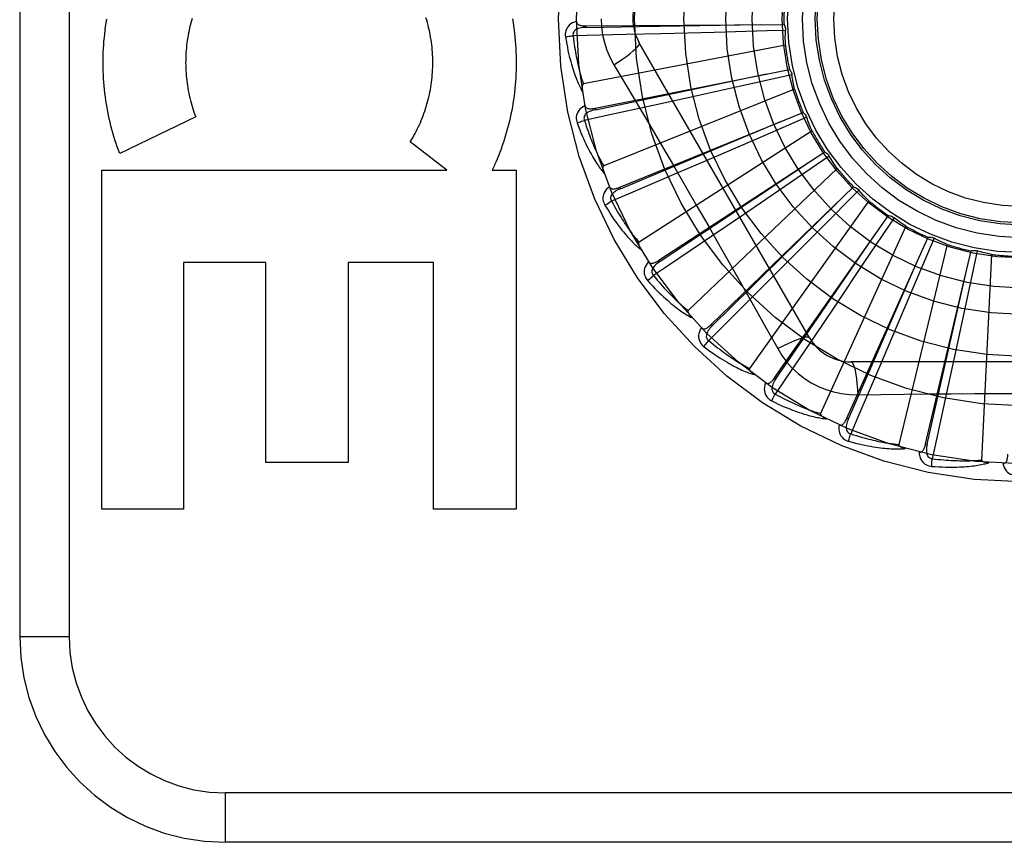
# Model space of a CAD drawing. Header units: inches. Extents: x 0 to 221, y 0 to 143.
# Tile 173 of 256: x 93.671 to 94.269, y 79.321 to 79.82. Entities that reach past the tile are written whole.
import ezdxf

# ---------------------------------------------------------------- set-up
doc = ezdxf.new("R2010")
doc.units = ezdxf.units.IN
doc.header["$LTSCALE"] = 12.142857
doc.header["$MEASUREMENT"] = 0
doc.linetypes.add('HIDDEN', pattern=[0.2, 0.1, -0.1])
doc.layers.add('RIGHTHAND_DOOR_ASSEMBLY', color=7, linetype='CONTINUOUS')

msp = doc.modelspace()

# ---------------------------------------------------------------- linework, layer by layer
at = {"layer": 'RIGHTHAND_DOOR_ASSEMBLY', "color": 8, "linetype": 'HIDDEN'}
for p, q in [((93.67097, 80.19559), (93.67097, 79.44559)), ((93.70097, 80.19559), (93.70097, 79.44559)), ((94.01491, 79.81625), (94.13526, 79.81706)), ((94.01491, 79.81625), (94.01492, 79.81529)), ((94.12501, 79.81317), (94.09279, 79.81229)), ((94.13616, 79.81349), (94.12501, 79.81317)), ((94.03941, 79.81095), (94.00713, 79.81023)), ((94.0607, 79.81146), (94.03941, 79.81095)), ((94.09279, 79.81229), (94.0607, 79.81146)), ((94.13611, 79.8046), (94.01339, 79.78095)), ((94.15077, 79.62684), (94.04732, 79.80601)), ((94.02051, 79.76626), (94.13853, 79.78983)), ((94.03198, 79.79255), (94.03924, 79.78038)), ((94.14009, 79.7865), (94.10807, 79.77939)), ((94.14172, 79.77776), (94.02571, 79.73131)), ((94.10807, 79.77939), (94.07702, 79.77256)), ((94.07702, 79.77256), (94.05577, 79.76791)), ((94.02051, 79.76626), (94.0207, 79.76532)), ((93.77788, 79.76095), (93.73174, 79.73873)), ((94.03547, 79.71824), (94.1469, 79.76372)), ((94.14906, 79.76074), (94.11897, 79.7477)), ((94.15232, 79.75246), (94.04719, 79.6849)), ((94.11897, 79.7477), (94.08977, 79.73511)), ((93.93039, 79.72865), (93.9082, 79.7459)), ((94.05925, 79.67391), (94.16006, 79.73966)), ((94.08977, 79.73511), (94.06978, 79.72653)), ((94.16274, 79.73714), (94.13566, 79.71864)), ((93.72084, 79.72865), (93.93039, 79.72865)), ((93.72084, 79.5228), (93.72084, 79.72865)), ((93.95802, 79.72865), (93.97248, 79.72865)), ((93.97248, 79.72865), (93.97248, 79.5228)), ((94.16751, 79.72963), (94.07706, 79.64339)), ((94.03547, 79.71824), (94.03584, 79.71735)), ((94.09099, 79.63488), (94.17753, 79.71852)), ((94.13566, 79.71864), (94.10938, 79.70076)), ((94.18064, 79.71656), (94.15755, 79.69327)), ((94.18675, 79.71009), (94.11426, 79.60829)), ((94.10938, 79.70076), (94.09137, 79.68855)), ((94.12954, 79.60257), (94.19869, 79.70108)), ((94.20212, 79.69974), (94.18385, 79.6725)), ((94.15755, 79.69327), (94.13513, 79.67073)), ((94.20933, 79.69454), (94.15742, 79.58086)), ((94.17351, 79.57814), (94.22277, 79.68795)), ((94.22639, 79.68728), (94.21361, 79.65708)), ((94.23446, 79.68354), (94.205, 79.56209)), ((94.22131, 79.56247), (94.2489, 79.67962)), ((94.25258, 79.67964), (94.24574, 79.64757)), ((94.26121, 79.6775), (94.25526, 79.55267)), ((93.82043, 79.67258), (93.77047, 79.67258)), ((93.77047, 79.67258), (93.77047, 79.5228)), ((93.82043, 79.55125), (93.82043, 79.67258)), ((93.92234, 79.67258), (93.87059, 79.67258)), ((93.87059, 79.67258), (93.87059, 79.55125)), ((93.92234, 79.5228), (93.92234, 79.67258)), ((94.05925, 79.67391), (94.05978, 79.67311)), ((94.13513, 79.67073), (94.11976, 79.65534)), ((94.18385, 79.6725), (94.1661, 79.64612)), ((94.21361, 79.65708), (94.20117, 79.62782)), ((94.1661, 79.64612), (94.15392, 79.6281)), ((94.24574, 79.64757), (94.23906, 79.61649)), ((94.09099, 79.63488), (94.09166, 79.63419)), ((94.20117, 79.62782), (94.19262, 79.60782)), ((94.23906, 79.61649), (94.23446, 79.59523)), ((94.38291, 79.61226), (94.17603, 79.61226)), ((94.12954, 79.60257), (94.13033, 79.60202)), ((94.18001, 79.59224), (94.19418, 79.59245)), ((94.17351, 79.57814), (94.17439, 79.57775)), ((94.22131, 79.56247), (94.22225, 79.56225)), ((93.87059, 79.55125), (93.82043, 79.55125)), ((93.77047, 79.5228), (93.72084, 79.5228)), ((93.97248, 79.5228), (93.92234, 79.5228)), ((93.67097, 79.44559), (93.70097, 79.44559)), ((94.88797, 79.35059), (93.79597, 79.35059)), ((93.79597, 79.32059), (93.79597, 79.35059)), ((94.85797, 79.32059), (93.79597, 79.32059))]:
    msp.add_line(p, q, dxfattribs=at)
for points in [[(93.73174, 79.73873), (93.73098, 79.74077), (93.73024, 79.74283), (93.72953, 79.74491), (93.72885, 79.74701), (93.7282, 79.74912), (93.72757, 79.75124), (93.72698, 79.75338), (93.72642, 79.75554), (93.72588, 79.7577), (93.72538, 79.75988), (93.72491, 79.76206), (93.72447, 79.76426), (93.72406, 79.76646), (93.72368, 79.76867), (93.72334, 79.77089), (93.72302, 79.77311), (93.72274, 79.77534), (93.72249, 79.77758), (93.72227, 79.77983), (93.72208, 79.78207), (93.72193, 79.78433), (93.72181, 79.78658), (93.72172, 79.78884), (93.72166, 79.7911), (93.72164, 79.79336), (93.72165, 79.79562), (93.72169, 79.79788), (93.72177, 79.80014), (93.72187, 79.8024), (93.72201, 79.80465), (93.72218, 79.80691), (93.72239, 79.80915), (93.72262, 79.8114), (93.72289, 79.81364), (93.72319, 79.81587), (93.72352, 79.81809), (93.72389, 79.82031)], [(93.77536, 79.81935), (93.77496, 79.8179), (93.77457, 79.81644), (93.77421, 79.81497), (93.77388, 79.81349), (93.77357, 79.812), (93.77328, 79.8105), (93.77302, 79.809), (93.77279, 79.80749), (93.77257, 79.80598), (93.77239, 79.80446), (93.77223, 79.80294), (93.77209, 79.80141), (93.77198, 79.79988), (93.77189, 79.79835), (93.77183, 79.79682), (93.7718, 79.79528), (93.77179, 79.79375), (93.7718, 79.79221), (93.77184, 79.79068), (93.77191, 79.78914), (93.772, 79.78761), (93.77212, 79.78608), (93.77226, 79.78455), (93.77243, 79.78303), (93.77262, 79.78151), (93.77284, 79.77999), (93.77308, 79.77848), (93.77335, 79.77697), (93.77365, 79.77547), (93.77396, 79.77397), (93.77431, 79.77248), (93.77467, 79.771), (93.77506, 79.76953), (93.77547, 79.76807), (93.77591, 79.76662), (93.77637, 79.76518), (93.77685, 79.76376), (93.77735, 79.76235), (93.77788, 79.76095)], [(93.77579, 79.8208), (93.77536, 79.81935)], [(93.9082, 79.7459), (93.90896, 79.74711), (93.9097, 79.74834), (93.91042, 79.74959), (93.91112, 79.75086), (93.91181, 79.75215), (93.91247, 79.75345), (93.91312, 79.75477), (93.91374, 79.7561), (93.91435, 79.75745), (93.91493, 79.75881), (93.9155, 79.76019), (93.91604, 79.76157), (93.91655, 79.76297), (93.91705, 79.76437), (93.91752, 79.76579), (93.91797, 79.76721), (93.91839, 79.76865), (93.91879, 79.7701), (93.91917, 79.77155), (93.91953, 79.77301), (93.91986, 79.77449), (93.92017, 79.77597), (93.92045, 79.77746), (93.92071, 79.77895), (93.92094, 79.78045), (93.92115, 79.78196), (93.92134, 79.78347), (93.92149, 79.78498), (93.92163, 79.7865), (93.92174, 79.78802), (93.92182, 79.78954), (93.92188, 79.79107), (93.92191, 79.7926), (93.92192, 79.79413), (93.9219, 79.79566), (93.92186, 79.79719), (93.92179, 79.79871), (93.9217, 79.80024), (93.92158, 79.80177), (93.92144, 79.80329), (93.92127, 79.80481), (93.92107, 79.80632), (93.92085, 79.80783), (93.92061, 79.80933), (93.92034, 79.81082), (93.92005, 79.81231), (93.91973, 79.81379), (93.91939, 79.81527), (93.91902, 79.81674), (93.91863, 79.8182), (93.91822, 79.81965), (93.91778, 79.82109)], [(93.97028, 79.82045), (93.97065, 79.81825), (93.97098, 79.81604), (93.97129, 79.81383), (93.97156, 79.81161), (93.9718, 79.80938), (93.97201, 79.80715), (93.97218, 79.80492), (93.97233, 79.80268), (93.97244, 79.80044), (93.97252, 79.7982), (93.97257, 79.79596), (93.97258, 79.79371), (93.97256, 79.79147), (93.97251, 79.78923), (93.97243, 79.78699), (93.97231, 79.78475), (93.97216, 79.78251), (93.97198, 79.78028), (93.97177, 79.77805), (93.97153, 79.77583), (93.97125, 79.77361), (93.97094, 79.7714), (93.9706, 79.7692), (93.97023, 79.767), (93.96983, 79.76481), (93.96939, 79.76264), (93.96893, 79.76047), (93.96843, 79.75831), (93.96791, 79.75616), (93.96735, 79.75403), (93.96677, 79.7519), (93.96615, 79.74978), (93.9655, 79.74768), (93.96482, 79.74559), (93.96412, 79.74352), (93.96339, 79.74146), (93.96262, 79.73942), (93.96184, 79.73739), (93.96102, 79.73539), (93.96018, 79.7334)], [(94.0092, 79.81894), (94.00791, 79.81852), (94.00676, 79.818), (94.00574, 79.81739), (94.00485, 79.81669), (94.0041, 79.81591), (94.0035, 79.81506), (94.00303, 79.81414), (94.0027, 79.81318), (94.0025, 79.81221), (94.00241, 79.81126), (94.00241, 79.81036), (94.00251, 79.80951)], [(94.0092, 79.81895), (94.00925, 79.81849), (94.00938, 79.81807), (94.00959, 79.81771), (94.00986, 79.81739), (94.01019, 79.81712), (94.01058, 79.8169), (94.01101, 79.81672), (94.01148, 79.81658), (94.01199, 79.81646), (94.01253, 79.81638), (94.01309, 79.81632), (94.01368, 79.81628), (94.01428, 79.81625), (94.01491, 79.81625)], [(94.02423, 79.82059), (94.02445, 79.81571), (94.0251, 79.81088), (94.02619, 79.8061), (94.0277, 79.80143), (94.02963, 79.79691), (94.03198, 79.79255)], [(94.01492, 79.81529), (94.01388, 79.81525), (94.0129, 79.81517), (94.01198, 79.81503), (94.01111, 79.81485), (94.01031, 79.81461), (94.00957, 79.81432), (94.00891, 79.81397), (94.00833, 79.81356), (94.00785, 79.81309), (94.00749, 79.81257), (94.00724, 79.812), (94.00709, 79.8114), (94.00706, 79.81081), (94.00713, 79.81023)], [(94.01492, 79.81529), (94.04718, 79.81579), (94.12106, 79.81698)], [(94.13526, 79.81706), (94.13555, 79.81651), (94.13578, 79.81594), (94.13596, 79.81534), (94.13608, 79.81472), (94.13615, 79.81411), (94.13616, 79.81349)], [(94.13611, 79.8046), (94.13607, 79.80683), (94.13606, 79.80905), (94.13609, 79.81127), (94.13616, 79.81349)], [(94.00251, 79.80951), (94.00312, 79.80963), (94.00381, 79.80976), (94.00457, 79.80988), (94.00539, 79.81), (94.00625, 79.81012), (94.00713, 79.81023)], [(94.00251, 79.80951), (94.00287, 79.80731), (94.00325, 79.80521), (94.00364, 79.80321), (94.00403, 79.8013), (94.00444, 79.79949), (94.00485, 79.79776), (94.00526, 79.79611), (94.00568, 79.79454), (94.0061, 79.79305), (94.00652, 79.79162), (94.00695, 79.79027), (94.00736, 79.78897), (94.00778, 79.78774), (94.00819, 79.78657), (94.0086, 79.78545), (94.00901, 79.78438), (94.00941, 79.78336), (94.00981, 79.7824), (94.01021, 79.78148), (94.0106, 79.78061), (94.01099, 79.77978), (94.01138, 79.779), (94.01176, 79.77825), (94.01213, 79.77754), (94.0125, 79.77687), (94.01286, 79.77623)], [(94.00713, 79.81023), (94.00735, 79.80839), (94.00758, 79.80663), (94.00782, 79.80495), (94.00806, 79.80334), (94.0083, 79.80179), (94.00855, 79.80032), (94.00881, 79.7989), (94.00906, 79.79755), (94.00932, 79.79626), (94.00957, 79.79502), (94.00983, 79.79383), (94.01009, 79.79269), (94.01034, 79.7916), (94.01059, 79.79055), (94.01084, 79.78955), (94.01109, 79.78859), (94.01133, 79.78767), (94.01157, 79.78679), (94.01181, 79.78595), (94.01205, 79.78514), (94.01228, 79.78436), (94.01251, 79.78362), (94.01273, 79.78291), (94.01296, 79.78223), (94.01318, 79.78157), (94.01339, 79.78095)], [(94.03198, 79.79255), (94.03481, 79.79441), (94.03744, 79.79622), (94.03979, 79.79792), (94.04186, 79.79953), (94.04367, 79.80103), (94.04515, 79.80239), (94.04628, 79.80359), (94.04703, 79.80461), (94.04738, 79.80542), (94.04732, 79.80601)], [(94.13853, 79.78983), (94.13892, 79.78935), (94.13926, 79.78883), (94.13955, 79.78827), (94.13979, 79.78769), (94.13997, 79.7871), (94.14009, 79.7865)], [(94.0207, 79.76532), (94.05229, 79.77191), (94.1246, 79.78707)], [(94.14172, 79.77776), (94.14126, 79.77994), (94.14084, 79.78212), (94.14045, 79.78431), (94.14009, 79.7865)], [(94.01339, 79.78095), (94.01323, 79.78089), (94.0131, 79.78079), (94.01299, 79.78065), (94.01289, 79.78048), (94.01282, 79.7803), (94.01276, 79.7801), (94.01272, 79.77989), (94.01268, 79.77967), (94.01266, 79.77944), (94.01264, 79.77919), (94.01263, 79.77894), (94.01263, 79.77868), (94.01263, 79.77841), (94.01264, 79.77813), (94.01266, 79.77785), (94.01269, 79.77755), (94.01272, 79.77724), (94.01276, 79.77692), (94.0128, 79.77659), (94.01286, 79.77624)], [(94.03924, 79.78038), (94.05367, 79.756), (94.06089, 79.74376), (94.06809, 79.73148), (94.07526, 79.71919), (94.08239, 79.70687), (94.0895, 79.69453), (94.09656, 79.68217), (94.1036, 79.66979)], [(94.0144, 79.76783), (94.01321, 79.76716), (94.01218, 79.76644), (94.01129, 79.76564), (94.01055, 79.76479), (94.00997, 79.76389), (94.00953, 79.76293), (94.00925, 79.76194), (94.0091, 79.76094), (94.00909, 79.75995), (94.00918, 79.75899), (94.00935, 79.75811), (94.00961, 79.75729)], [(94.0207, 79.76532), (94.01969, 79.76509), (94.01874, 79.76482), (94.01786, 79.76451), (94.01705, 79.76417), (94.0163, 79.76378), (94.01564, 79.76335), (94.01505, 79.76288), (94.01456, 79.76237), (94.01418, 79.76182), (94.01392, 79.76124), (94.01378, 79.76063), (94.01376, 79.76002), (94.01383, 79.75943), (94.01401, 79.75887)], [(94.05577, 79.76791), (94.02481, 79.76121), (94.01401, 79.75888)], [(94.0144, 79.76783), (94.01453, 79.76739), (94.01473, 79.767), (94.01501, 79.76668), (94.01534, 79.76642), (94.01572, 79.76622), (94.01613, 79.76608), (94.01659, 79.76598), (94.01708, 79.76593), (94.01761, 79.76592), (94.01815, 79.76594), (94.01872, 79.76598), (94.0193, 79.76606), (94.0199, 79.76615), (94.02051, 79.76626)], [(94.00961, 79.75729), (94.01019, 79.75753), (94.01084, 79.75778), (94.01157, 79.75805), (94.01234, 79.75833), (94.01317, 79.7586), (94.01401, 79.75888)], [(94.01401, 79.75888), (94.01458, 79.75711), (94.01513, 79.75543), (94.01569, 79.75382), (94.01623, 79.75228), (94.01676, 79.75082), (94.01729, 79.74941), (94.0178, 79.74807), (94.01831, 79.74679), (94.01881, 79.74557), (94.01929, 79.7444), (94.01977, 79.74328), (94.02023, 79.74221), (94.02069, 79.74119), (94.02113, 79.74021), (94.02157, 79.73928), (94.02199, 79.73838), (94.02241, 79.73752), (94.02281, 79.7367), (94.0232, 79.73592), (94.02359, 79.73517), (94.02396, 79.73445), (94.02433, 79.73377), (94.02469, 79.73311), (94.02503, 79.73248), (94.02537, 79.73188), (94.02571, 79.73131)], [(94.1469, 79.76372), (94.14737, 79.76331), (94.1478, 79.76287), (94.14819, 79.76238), (94.14854, 79.76185), (94.14882, 79.76131), (94.14906, 79.76074)], [(94.15232, 79.75246), (94.15145, 79.75452), (94.15062, 79.75658), (94.14982, 79.75865), (94.14906, 79.76074)], [(94.00961, 79.75729), (94.01039, 79.7552), (94.01115, 79.75321), (94.01191, 79.75132), (94.01266, 79.74952), (94.0134, 79.74782), (94.01413, 79.7462), (94.01485, 79.74466), (94.01556, 79.7432), (94.01625, 79.74181), (94.01694, 79.74049), (94.01761, 79.73924), (94.01827, 79.73805), (94.01891, 79.73692), (94.01954, 79.73584), (94.02015, 79.73482), (94.02075, 79.73385), (94.02134, 79.73293), (94.02191, 79.73205), (94.02248, 79.73123), (94.02303, 79.73045), (94.02357, 79.72971), (94.02409, 79.72901), (94.02461, 79.72835), (94.02511, 79.72773), (94.0256, 79.72714), (94.02608, 79.72658)], [(94.03584, 79.71735), (94.06561, 79.7298), (94.13375, 79.75837)], [(94.16006, 79.73966), (94.1606, 79.73935), (94.16111, 79.73899), (94.16158, 79.73859), (94.16202, 79.73814), (94.1624, 79.73766), (94.16274, 79.73714)], [(94.16751, 79.72963), (94.16627, 79.73148), (94.16507, 79.73335), (94.16389, 79.73524), (94.16274, 79.73714)], [(93.96018, 79.7334), (93.95983, 79.7326), (93.95948, 79.7318), (93.95912, 79.73101), (93.95876, 79.73022), (93.95839, 79.72943), (93.95802, 79.72865)], [(94.02571, 79.73131), (94.02556, 79.73122), (94.02544, 79.73109), (94.02536, 79.73094), (94.0253, 79.73076), (94.02526, 79.73057), (94.02525, 79.73036), (94.02524, 79.73014), (94.02525, 79.72992), (94.02527, 79.72969), (94.0253, 79.72944), (94.02533, 79.72919), (94.02538, 79.72894), (94.02544, 79.72867), (94.0255, 79.7284), (94.02557, 79.72813), (94.02565, 79.72784), (94.02574, 79.72754), (94.02584, 79.72724), (94.02594, 79.72695), (94.02604, 79.72667)], [(94.05978, 79.67311), (94.08665, 79.69097), (94.14815, 79.73191)], [(94.06978, 79.72653), (94.04065, 79.71408), (94.03049, 79.70975)], [(94.02917, 79.71861), (94.02814, 79.71774), (94.02726, 79.71683), (94.02653, 79.71588), (94.02597, 79.71491), (94.02557, 79.71391), (94.02532, 79.71289), (94.02523, 79.71186), (94.02528, 79.71085), (94.02545, 79.70987), (94.02573, 79.70895), (94.02606, 79.70812), (94.02647, 79.70736)], [(94.02917, 79.71862), (94.02939, 79.71821), (94.02966, 79.71787), (94.02999, 79.71761), (94.03036, 79.71742), (94.03077, 79.71729), (94.03121, 79.71723), (94.03168, 79.71722), (94.03217, 79.71726), (94.03268, 79.71735), (94.03322, 79.71747), (94.03376, 79.71762), (94.03432, 79.7178), (94.03489, 79.71801), (94.03547, 79.71824)], [(94.03584, 79.71735), (94.03489, 79.71693), (94.03401, 79.71648), (94.0332, 79.71602), (94.03247, 79.71552), (94.03181, 79.715), (94.03124, 79.71446), (94.03075, 79.71388), (94.03036, 79.71329), (94.0301, 79.71268), (94.02995, 79.71206), (94.02993, 79.71144), (94.03002, 79.71083), (94.03021, 79.71027), (94.03049, 79.70975)], [(94.17753, 79.71852), (94.17812, 79.71832), (94.17869, 79.71807), (94.17923, 79.71776), (94.17975, 79.7174), (94.18021, 79.717), (94.18064, 79.71656)], [(94.18675, 79.71009), (94.18518, 79.71167), (94.18364, 79.71328), (94.18213, 79.71491), (94.18064, 79.71656)], [(94.02647, 79.70736), (94.02699, 79.70771), (94.02758, 79.70808), (94.02824, 79.70848), (94.02896, 79.7089), (94.02971, 79.70933), (94.03049, 79.70975)], [(94.02647, 79.70736), (94.02762, 79.70546), (94.02875, 79.70365), (94.02986, 79.70194), (94.03093, 79.70032), (94.03198, 79.69878), (94.033, 79.69733), (94.034, 79.69595), (94.03497, 79.69465), (94.03592, 79.69342), (94.03684, 79.69226), (94.03774, 79.69115), (94.03861, 79.69011), (94.03945, 79.68912), (94.04027, 79.68818), (94.04107, 79.68729), (94.04184, 79.68645), (94.04259, 79.68566), (94.04332, 79.68491), (94.04403, 79.68421), (94.04472, 79.68355), (94.04539, 79.68292), (94.04604, 79.68234), (94.04667, 79.68179), (94.04728, 79.68127), (94.04787, 79.68078), (94.04845, 79.68032)], [(94.03049, 79.70975), (94.03138, 79.70813), (94.03224, 79.70658), (94.03309, 79.70511), (94.03391, 79.7037), (94.03471, 79.70236), (94.0355, 79.70108), (94.03626, 79.69986), (94.03699, 79.6987), (94.03771, 79.69759), (94.03841, 79.69654), (94.03909, 79.69553), (94.03975, 79.69457), (94.04039, 79.69365), (94.04101, 79.69277), (94.04162, 79.69194), (94.0422, 79.69114), (94.04277, 79.69038), (94.04332, 79.68965), (94.04386, 79.68895), (94.04438, 79.68829), (94.04488, 79.68765), (94.04537, 79.68705), (94.04585, 79.68647), (94.04631, 79.68592), (94.04675, 79.6854), (94.04719, 79.6849)], [(94.09166, 79.63419), (94.11467, 79.65682), (94.12207, 79.66408), (94.16731, 79.70867)], [(94.19869, 79.70108), (94.19931, 79.70099), (94.19991, 79.70085), (94.2005, 79.70065), (94.20108, 79.70039), (94.20161, 79.70009), (94.20212, 79.69974)], [(94.20933, 79.69454), (94.2075, 79.6958), (94.20568, 79.69708), (94.20389, 79.6984), (94.20212, 79.69974)], [(94.09137, 79.68855), (94.06512, 79.67081), (94.05596, 79.66464)], [(94.13033, 79.60202), (94.14864, 79.62859), (94.19052, 79.68946)], [(94.22277, 79.68795), (94.22339, 79.68798), (94.22401, 79.68796), (94.22463, 79.68787), (94.22524, 79.68773), (94.22582, 79.68753), (94.22639, 79.68728)], [(94.23446, 79.68354), (94.23242, 79.68443), (94.23039, 79.68535), (94.22838, 79.6863), (94.22639, 79.68728)], [(94.04719, 79.6849), (94.04706, 79.68478), (94.04697, 79.68464), (94.04692, 79.68447), (94.0469, 79.68428), (94.0469, 79.68408), (94.04692, 79.68388), (94.04695, 79.68367), (94.047, 79.68345), (94.04706, 79.68322), (94.04714, 79.68299), (94.04722, 79.68275), (94.04732, 79.68251), (94.04742, 79.68226), (94.04754, 79.68201), (94.04766, 79.68175), (94.04779, 79.68148), (94.04794, 79.68121), (94.04809, 79.68092), (94.04826, 79.68063), (94.04844, 79.68033)], [(94.17439, 79.57775), (94.18734, 79.6073), (94.21694, 79.675)], [(94.2489, 79.67962), (94.2495, 79.67977), (94.25011, 79.67986), (94.25074, 79.67989), (94.25137, 79.67987), (94.25198, 79.67978), (94.25258, 79.67964)], [(94.26121, 79.6775), (94.25903, 79.67799), (94.25687, 79.67851), (94.25472, 79.67906), (94.25258, 79.67964)], [(94.053, 79.67309), (94.05214, 79.67203), (94.05145, 79.67097), (94.05092, 79.66991), (94.05055, 79.66884), (94.05035, 79.66778), (94.0503, 79.66674), (94.0504, 79.66571), (94.05064, 79.66473), (94.051, 79.6638), (94.05144, 79.66295), (94.05193, 79.66219), (94.05247, 79.66153)], [(94.05299, 79.67309), (94.05328, 79.67273), (94.05361, 79.67245), (94.05399, 79.67226), (94.05439, 79.67214), (94.05481, 79.67209), (94.05526, 79.67211), (94.05572, 79.6722), (94.05619, 79.67233), (94.05668, 79.67251), (94.05718, 79.67273), (94.05769, 79.67298), (94.0582, 79.67327), (94.05873, 79.67357), (94.05925, 79.67391)], [(94.05978, 79.6731), (94.05893, 79.67251), (94.05815, 79.67191), (94.05744, 79.6713), (94.05682, 79.67068), (94.05627, 79.67004), (94.05581, 79.6694), (94.05544, 79.66874), (94.05517, 79.66809), (94.05503, 79.66744), (94.055, 79.6668), (94.0551, 79.66618), (94.0553, 79.66561), (94.05559, 79.66509), (94.05596, 79.66463)], [(94.1036, 79.66979), (94.11757, 79.64504), (94.12451, 79.6327), (94.13144, 79.62028)], [(94.05247, 79.66153), (94.05291, 79.66196), (94.05343, 79.66245), (94.054, 79.66296), (94.05462, 79.66351), (94.05528, 79.66407), (94.05596, 79.66464)], [(94.05596, 79.66464), (94.05714, 79.66321), (94.05829, 79.66185), (94.0594, 79.66056), (94.06047, 79.65934), (94.06151, 79.65818), (94.06252, 79.65707), (94.0635, 79.65602), (94.06444, 79.65502), (94.06536, 79.65406), (94.06625, 79.65316), (94.0671, 79.6523), (94.06793, 79.65148), (94.06874, 79.6507), (94.06951, 79.64996), (94.07026, 79.64925), (94.07099, 79.64858), (94.07169, 79.64793), (94.07237, 79.64732), (94.07303, 79.64674), (94.07366, 79.64619), (94.07428, 79.64566), (94.07487, 79.64516), (94.07545, 79.64468), (94.07601, 79.64423), (94.07654, 79.6438), (94.07706, 79.64339)], [(94.22225, 79.56225), (94.22937, 79.59372), (94.24562, 79.6658)], [(94.05247, 79.66153), (94.05396, 79.65988), (94.05542, 79.65831), (94.05682, 79.65684), (94.05819, 79.65545), (94.05951, 79.65415), (94.06079, 79.65291), (94.06203, 79.65175), (94.06323, 79.65066), (94.06439, 79.64963), (94.06551, 79.64866), (94.0666, 79.64774), (94.06765, 79.64688), (94.06867, 79.64607), (94.06965, 79.64531), (94.0706, 79.64458), (94.07152, 79.64391), (94.07241, 79.64327), (94.07327, 79.64267), (94.0741, 79.64212), (94.0749, 79.6416), (94.07567, 79.64111), (94.07642, 79.64066), (94.07714, 79.64024), (94.07784, 79.63984), (94.07852, 79.63948), (94.07917, 79.63914)], [(94.11976, 79.65534), (94.09734, 79.63295), (94.08951, 79.62515)], [(94.07706, 79.64339), (94.07696, 79.64325), (94.0769, 79.64309), (94.07688, 79.64292), (94.0769, 79.64273), (94.07693, 79.64254), (94.07699, 79.64234), (94.07707, 79.64214), (94.07716, 79.64193), (94.07726, 79.64172), (94.07738, 79.64151), (94.07751, 79.64129), (94.07765, 79.64107), (94.0778, 79.64085), (94.07795, 79.64062), (94.07812, 79.64039), (94.07831, 79.64015), (94.0785, 79.63991), (94.0787, 79.63966), (94.07893, 79.6394), (94.07916, 79.63914)], [(94.085, 79.6329), (94.08535, 79.6326), (94.08573, 79.63239), (94.08613, 79.63226), (94.08655, 79.63222), (94.08698, 79.63226), (94.08741, 79.63237), (94.08784, 79.63253), (94.08829, 79.63275), (94.08873, 79.63302), (94.08918, 79.63333), (94.08963, 79.63368), (94.09008, 79.63405), (94.09054, 79.63446), (94.09099, 79.63488)], [(94.09166, 79.63419), (94.09094, 79.63345), (94.09029, 79.63271), (94.08971, 79.63198), (94.08921, 79.63125), (94.08879, 79.63052), (94.08846, 79.6298), (94.08822, 79.62909), (94.08809, 79.62839), (94.08807, 79.62773), (94.08816, 79.6271), (94.08837, 79.62651), (94.08868, 79.62598), (94.08906, 79.62553), (94.08952, 79.62515)], [(94.085, 79.63289), (94.08437, 79.6317), (94.08389, 79.63053), (94.08357, 79.62938), (94.08341, 79.62826), (94.08341, 79.62718), (94.08355, 79.62615), (94.08385, 79.62516), (94.08427, 79.62424), (94.0848, 79.6234), (94.08539, 79.62264), (94.08601, 79.62199), (94.08667, 79.62144)], [(94.15392, 79.6281), (94.13614, 79.60188), (94.12993, 79.59274)], [(94.15077, 79.62684), (94.15031, 79.62718), (94.14946, 79.62729), (94.14827, 79.62716), (94.14674, 79.62681), (94.14487, 79.62625), (94.14269, 79.62545), (94.14021, 79.62445), (94.13749, 79.62324), (94.13453, 79.62183), (94.13143, 79.62028)], [(94.08667, 79.62144), (94.08703, 79.62195), (94.08744, 79.62253), (94.08791, 79.62314), (94.08841, 79.62379), (94.08895, 79.62447), (94.08951, 79.62515)], [(94.08667, 79.62144), (94.08845, 79.6201), (94.09018, 79.61884), (94.09184, 79.61767), (94.09344, 79.61656), (94.09498, 79.61553), (94.09647, 79.61456), (94.09791, 79.61365), (94.09929, 79.6128), (94.10063, 79.61201), (94.10192, 79.61127), (94.10316, 79.61058), (94.10435, 79.60994), (94.10551, 79.60933), (94.10662, 79.60877), (94.10769, 79.60824), (94.10872, 79.60774), (94.10971, 79.60729), (94.11066, 79.60686), (94.11158, 79.60648), (94.11247, 79.60612), (94.11332, 79.60579), (94.11414, 79.60548), (94.11493, 79.60521), (94.11569, 79.60495), (94.11642, 79.60472), (94.11713, 79.60451)], [(94.08951, 79.62515), (94.09094, 79.62398), (94.09233, 79.62286), (94.09366, 79.62181), (94.09495, 79.62081), (94.09619, 79.61986), (94.09739, 79.61897), (94.09855, 79.61812), (94.09966, 79.61732), (94.10074, 79.61655), (94.10179, 79.61583), (94.10279, 79.61515), (94.10376, 79.6145), (94.1047, 79.61389), (94.1056, 79.61331), (94.10647, 79.61275), (94.10731, 79.61223), (94.10812, 79.61173), (94.10891, 79.61126), (94.10966, 79.61081), (94.11039, 79.61039), (94.11109, 79.60999), (94.11177, 79.60961), (94.11243, 79.60925), (94.11306, 79.60891), (94.11367, 79.60859), (94.11426, 79.60829)], [(94.13144, 79.62028), (94.13403, 79.61608), (94.13697, 79.61216), (94.14025, 79.60852), (94.14383, 79.6052), (94.1477, 79.6022), (94.15182, 79.59956), (94.15617, 79.5973), (94.1607, 79.59544), (94.16538, 79.594), (94.17018, 79.59297), (94.17506, 79.59239), (94.18001, 79.59224)], [(94.17603, 79.61226), (94.17655, 79.61203), (94.17706, 79.61135), (94.17755, 79.61025), (94.17802, 79.60876), (94.17846, 79.60686), (94.17886, 79.60457), (94.17923, 79.60192), (94.17955, 79.59895), (94.17981, 79.59569), (94.18001, 79.59224)], [(94.11426, 79.60829), (94.11418, 79.60813), (94.11415, 79.60797), (94.11417, 79.60779), (94.11422, 79.60761), (94.11429, 79.60742), (94.11439, 79.60724), (94.1145, 79.60706), (94.11463, 79.60687), (94.11477, 79.60668), (94.11492, 79.6065), (94.11509, 79.60631), (94.11527, 79.60612), (94.11546, 79.60593), (94.11566, 79.60573), (94.11587, 79.60554), (94.11609, 79.60534), (94.11633, 79.60514), (94.11657, 79.60493), (94.11681, 79.60474), (94.11705, 79.60456)], [(94.19262, 79.60782), (94.18012, 79.5787), (94.17576, 79.56856)], [(94.12404, 79.59948), (94.12364, 79.59819), (94.12339, 79.59695), (94.1233, 79.59576), (94.12335, 79.59463), (94.12355, 79.59357), (94.12389, 79.59259), (94.12437, 79.59167), (94.12496, 79.59085), (94.12564, 79.59012), (94.12636, 79.58949), (94.12709, 79.58897), (94.12785, 79.58856)], [(94.12404, 79.59949), (94.12444, 79.59926), (94.12485, 79.59912), (94.12527, 79.59908), (94.12569, 79.59912), (94.1261, 79.59923), (94.1265, 79.59942), (94.1269, 79.59967), (94.12729, 79.59997), (94.12768, 79.60032), (94.12806, 79.60071), (94.12844, 79.60113), (94.12881, 79.60158), (94.12918, 79.60206), (94.12954, 79.60257)], [(94.13033, 79.60202), (94.12976, 79.60115), (94.12926, 79.60031), (94.12883, 79.59948), (94.12848, 79.59867), (94.12821, 79.59787), (94.12802, 79.5971), (94.12792, 79.59636), (94.12792, 79.59565), (94.12803, 79.59499), (94.12824, 79.59439), (94.12856, 79.59385), (94.12896, 79.59339), (94.12942, 79.59302), (94.12994, 79.59274)], [(94.12785, 79.58856), (94.1281, 79.58912), (94.1284, 79.58976), (94.12874, 79.59046), (94.12911, 79.59119), (94.12951, 79.59196), (94.12993, 79.59274)], [(94.12993, 79.59274), (94.13156, 79.59185), (94.13313, 79.59102), (94.13464, 79.59024), (94.13609, 79.5895), (94.13749, 79.5888), (94.13884, 79.58815), (94.14013, 79.58754), (94.14138, 79.58696), (94.14259, 79.58642), (94.14375, 79.58591), (94.14486, 79.58543), (94.14594, 79.58497), (94.14697, 79.58455), (94.14797, 79.58415), (94.14893, 79.58377), (94.14986, 79.58341), (94.15075, 79.58308), (94.1516, 79.58276), (94.15243, 79.58247), (94.15323, 79.58219), (94.15399, 79.58193), (94.15473, 79.58169), (94.15544, 79.58146), (94.15613, 79.58125), (94.15679, 79.58105), (94.15742, 79.58086)], [(94.19418, 79.59245), (94.22251, 79.59275), (94.23672, 79.59288), (94.25095, 79.59297), (94.26518, 79.59304), (94.27942, 79.59306), (94.29366, 79.59304), (94.30789, 79.59298), (94.32213, 79.59289)], [(94.23446, 79.59523), (94.2277, 79.56427), (94.22533, 79.55348)], [(94.12785, 79.58856), (94.12985, 79.58758), (94.13178, 79.58667), (94.13363, 79.58582), (94.13541, 79.58504), (94.13712, 79.58432), (94.13877, 79.58365), (94.14035, 79.58303), (94.14187, 79.58246), (94.14333, 79.58194), (94.14474, 79.58145), (94.14609, 79.58101), (94.14739, 79.5806), (94.14863, 79.58023), (94.14983, 79.57988), (94.15098, 79.57956), (94.15208, 79.57928), (94.15314, 79.57901), (94.15416, 79.57878), (94.15514, 79.57857), (94.15608, 79.57839), (94.15698, 79.57823), (94.15784, 79.57808), (94.15867, 79.57796), (94.15946, 79.57785), (94.16022, 79.57776), (94.16096, 79.57769)], [(94.15742, 79.58086), (94.15738, 79.58069), (94.15738, 79.58052), (94.15743, 79.58035), (94.15751, 79.58018), (94.15762, 79.58002), (94.15775, 79.57985), (94.15789, 79.57969), (94.15805, 79.57954), (94.15823, 79.57938), (94.15841, 79.57923), (94.15861, 79.57907), (94.15882, 79.57892), (94.15905, 79.57877), (94.15928, 79.57862), (94.15952, 79.57846), (94.15978, 79.57831), (94.16005, 79.57816), (94.16033, 79.578), (94.16063, 79.57785), (94.16094, 79.57769)], [(94.16869, 79.57406), (94.16855, 79.57271), (94.16854, 79.57145), (94.16867, 79.57027), (94.16893, 79.56917), (94.16933, 79.56817), (94.16985, 79.56726), (94.1705, 79.56646), (94.17123, 79.56576), (94.17203, 79.56517), (94.17286, 79.56469), (94.17368, 79.56432), (94.1745, 79.56406)], [(94.16869, 79.57407), (94.16913, 79.57392), (94.16956, 79.57386), (94.16998, 79.5739), (94.17038, 79.57402), (94.17076, 79.57421), (94.17112, 79.57447), (94.17146, 79.57478), (94.17179, 79.57515), (94.17211, 79.57557), (94.17241, 79.57603), (94.1727, 79.57651), (94.17298, 79.57703), (94.17325, 79.57757), (94.17351, 79.57814)], [(94.17439, 79.57774), (94.17399, 79.57679), (94.17366, 79.57586), (94.1734, 79.57496), (94.17321, 79.5741), (94.17309, 79.57327), (94.17306, 79.57248), (94.1731, 79.57173), (94.17323, 79.57103), (94.17346, 79.57041), (94.17378, 79.56986), (94.17419, 79.56939), (94.17468, 79.56901), (94.1752, 79.56874), (94.17576, 79.56855)], [(94.1745, 79.56406), (94.17464, 79.56466), (94.17481, 79.56535), (94.17501, 79.56609), (94.17524, 79.56688), (94.17549, 79.56771), (94.17576, 79.56856)], [(94.17576, 79.56856), (94.17752, 79.568), (94.17922, 79.56747), (94.18085, 79.56699), (94.18241, 79.56654), (94.18392, 79.56612), (94.18537, 79.56574), (94.18676, 79.56538), (94.18809, 79.56505), (94.18938, 79.56474), (94.19061, 79.56446), (94.1918, 79.5642), (94.19294, 79.56396), (94.19404, 79.56374), (94.19509, 79.56353), (94.19611, 79.56334), (94.19708, 79.56317), (94.19802, 79.56301), (94.19892, 79.56286), (94.19979, 79.56273), (94.20062, 79.56261), (94.20143, 79.5625), (94.2022, 79.5624), (94.20294, 79.56231), (94.20365, 79.56223), (94.20434, 79.56216), (94.205, 79.56209)], [(94.1745, 79.56406), (94.17665, 79.56347), (94.17872, 79.56294), (94.1807, 79.56247), (94.18259, 79.56203), (94.18441, 79.56165), (94.18615, 79.5613), (94.18782, 79.561), (94.18943, 79.56072), (94.19096, 79.56049), (94.19243, 79.56028), (94.19384, 79.5601), (94.19519, 79.55994), (94.19649, 79.55981), (94.19773, 79.5597), (94.19892, 79.5596), (94.20005, 79.55953), (94.20115, 79.55947), (94.20219, 79.55944), (94.20319, 79.55942), (94.20414, 79.55941), (94.20506, 79.55942), (94.20593, 79.55945), (94.20677, 79.55948), (94.20757, 79.55953), (94.20833, 79.55958), (94.20907, 79.55965)], [(94.205, 79.56209), (94.20499, 79.56192), (94.20502, 79.56176), (94.2051, 79.5616), (94.20521, 79.56145), (94.20535, 79.5613), (94.2055, 79.56117), (94.20568, 79.56104), (94.20586, 79.56091), (94.20607, 79.56079), (94.20628, 79.56068), (94.2065, 79.56056), (94.20674, 79.56045), (94.20699, 79.56035), (94.20724, 79.56024), (94.20751, 79.56014), (94.20779, 79.56004), (94.20809, 79.55994), (94.20839, 79.55984), (94.20868, 79.55975), (94.20897, 79.55968)], [(94.21735, 79.55756), (94.21781, 79.55749), (94.21824, 79.55752), (94.21864, 79.55764), (94.21902, 79.55783), (94.21935, 79.55809), (94.21966, 79.55841), (94.21994, 79.55879), (94.22019, 79.55921), (94.22042, 79.55968), (94.22063, 79.56018), (94.22082, 79.56072), (94.221, 79.56128), (94.22116, 79.56186), (94.22131, 79.56247)], [(94.22225, 79.56225), (94.22204, 79.56123), (94.22189, 79.56026), (94.2218, 79.55933), (94.22178, 79.55845), (94.22182, 79.55761), (94.22193, 79.55682), (94.22212, 79.55609), (94.22238, 79.55544), (94.22272, 79.55487), (94.22314, 79.55439), (94.22364, 79.55401), (94.22418, 79.55373), (94.22475, 79.55355), (94.22533, 79.55348)], [(94.21735, 79.55756), (94.21746, 79.5562), (94.21769, 79.55496), (94.21804, 79.55382), (94.21851, 79.5528), (94.21909, 79.55189), (94.21978, 79.5511), (94.22056, 79.55043), (94.22142, 79.54988), (94.22231, 79.54945), (94.22322, 79.54914), (94.22409, 79.54893), (94.22494, 79.54883)], [(94.26825, 79.55055), (94.26871, 79.55058), (94.26913, 79.55069), (94.26951, 79.55088), (94.26984, 79.55114), (94.27012, 79.55146), (94.27036, 79.55183), (94.27056, 79.55225), (94.27073, 79.55272), (94.27086, 79.55322), (94.27097, 79.55375), (94.27106, 79.55431), (94.27113, 79.5549), (94.27118, 79.5555), (94.27121, 79.55613)], [(94.22494, 79.54883), (94.22497, 79.54945), (94.22501, 79.55015), (94.22506, 79.55092), (94.22514, 79.55174), (94.22523, 79.55261), (94.22533, 79.55348)], [(94.22494, 79.54883), (94.22717, 79.54866), (94.2293, 79.54853), (94.23133, 79.54844), (94.23328, 79.54837), (94.23513, 79.54834), (94.23691, 79.54833), (94.23861, 79.54834), (94.24023, 79.54838), (94.24178, 79.54844), (94.24327, 79.54851), (94.24469, 79.5486), (94.24604, 79.5487), (94.24734, 79.54882), (94.24858, 79.54894), (94.24976, 79.54907), (94.2509, 79.54922), (94.25198, 79.54937), (94.25301, 79.54953), (94.25399, 79.5497), (94.25493, 79.54988), (94.25583, 79.55006), (94.25668, 79.55025), (94.2575, 79.55044), (94.25827, 79.55064), (94.25902, 79.55084), (94.25972, 79.55104)], [(94.22533, 79.55348), (94.22717, 79.55327), (94.22893, 79.55307), (94.23062, 79.55291), (94.23225, 79.55276), (94.2338, 79.55264), (94.2353, 79.55253), (94.23673, 79.55245), (94.23811, 79.55238), (94.23943, 79.55232), (94.24069, 79.55228), (94.24191, 79.55224), (94.24307, 79.55222), (94.24419, 79.55221), (94.24527, 79.55221), (94.2463, 79.55222), (94.24729, 79.55223), (94.24824, 79.55225), (94.24915, 79.55228), (94.25003, 79.55231), (94.25087, 79.55235), (94.25168, 79.55239), (94.25246, 79.55244), (94.2532, 79.55249), (94.25392, 79.55255), (94.2546, 79.55261), (94.25526, 79.55267)], [(94.25526, 79.55267), (94.25529, 79.5525), (94.25535, 79.55234), (94.25546, 79.5522), (94.2556, 79.55208), (94.25576, 79.55196), (94.25594, 79.55186), (94.25613, 79.55176), (94.25634, 79.55168), (94.25656, 79.5516), (94.25679, 79.55152), (94.25703, 79.55146), (94.25729, 79.55139), (94.25755, 79.55133), (94.25782, 79.55128), (94.2581, 79.55123), (94.2584, 79.55118), (94.2587, 79.55114), (94.25903, 79.5511), (94.25936, 79.55107), (94.25972, 79.55104)], [(94.26825, 79.55055), (94.26862, 79.54924), (94.26908, 79.54807), (94.26964, 79.54702), (94.27029, 79.5461), (94.27104, 79.54532), (94.27186, 79.54467), (94.27276, 79.54416), (94.2737, 79.54378), (94.27466, 79.54354), (94.27561, 79.5434), (94.27651, 79.54336), (94.27736, 79.54342)]]:
    msp.add_lwpolyline(points, dxfattribs=at)
for radius in [0.28125, 0.27028, 0.235, 0.205, 0.17959, 0.1635, 0.14525, 0.142, 0.133, 0.12525, 0.124, 0.114]:
    msp.add_circle((94.27947, 79.82059), radius, dxfattribs=at)
for centre, radius, start, end in [((94.07258, 79.82059), 0.02917, 150, 210), ((94.27947, 79.82059), 0.14425, 175.45528, 181.40153), ((94.27947, 79.82059), 0.14425, 186.36437, 192.31062), ((94.27947, 79.82059), 0.14425, 197.27346, 203.21971), ((94.27947, 79.82059), 0.14425, 208.18255, 214.1288), ((94.27947, 79.82059), 0.14425, 219.09165, 225.03789), ((94.27947, 79.82059), 0.14425, 230.00074, 235.94698), ((94.27947, 79.82059), 0.14425, 240.90983, 246.85607), ((94.27947, 79.82059), 0.14425, 251.81892, 257.76516), ((94.27947, 79.82059), 0.14425, 262.72801, 268.67426), ((94.17603, 79.64142), 0.02917, 210, 270), ((93.79597, 79.44559), 0.125, 180, 270), ((93.79597, 79.44559), 0.095, 180, 270)]:
    msp.add_arc(centre, radius, start, end, dxfattribs=at)

doc.saveas('drawing.dxf')
